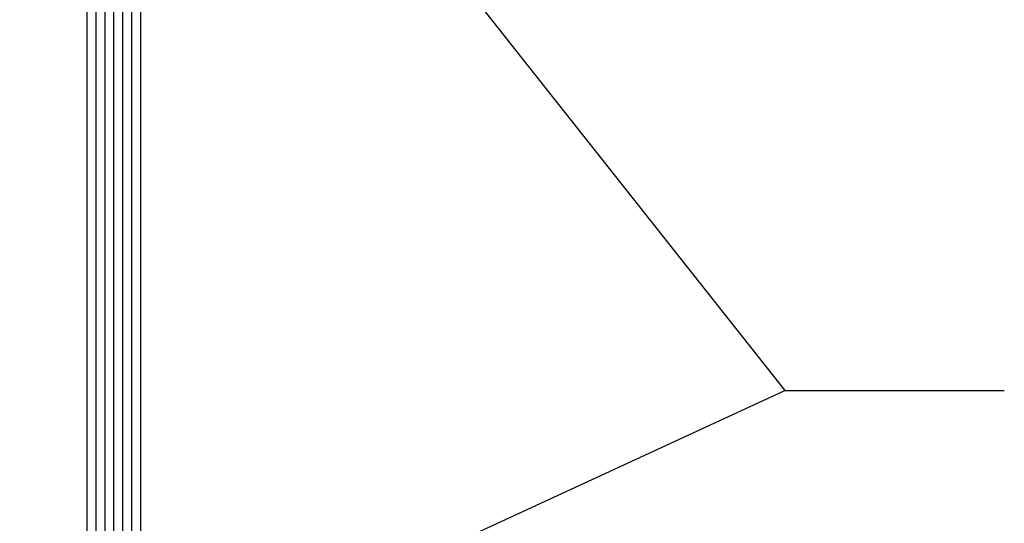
# Model space of a CAD drawing. Header units: millimetres. Extents: x -637441 to -130928, y -380379 to -53767.
# Tile 180 of 256: x -352152 to -351602, y -155722 to -155441. Entities that reach past the tile are written whole.
import ezdxf

# ---------------------------------------------------------------- set-up
doc = ezdxf.new("R2010")
doc.units = ezdxf.units.MM
doc.header["$LTSCALE"] = 10
doc.layers.add('CKTEXTY_MALE', color=7, linetype='Continuous', lineweight=25)
doc.layers.add('CrossSectionsGlass', color=4, linetype='Continuous')
doc.styles.get("Standard").update_dxf_attribs({"font": 'simplex.shx', "width": 0.8})
doc.dimstyles.new('normální', dxfattribs={"dimscale": 50, "dimtxt": 2.5, "dimasz": 2.5, "dimexe": 1.768, "dimexo": 5, "dimtad": 1, "dimrnd": 1, "dimtxsty": 'Standard', "dimblk1": 'OBLIQUE', "dimblk2": 'OBLIQUE', "dimsah": 1, "dimcen": 2.5, "dimdle": 1.8, "dimadec": 0, "dimazin": 0, "dimtfac": 1, "dimtix": 1, "dimtmove": 2, "dimatfit": 3, "dimfxl": 1, "dimarcsym": 0})

# ---------------------------------------------------------------- blocks, each defined once
blk = doc.blocks.new('_OBLIQUE')
at = {"color": 0, "linetype": 'ByBlock'}
blk.add_line((-0.5, -0.5), (0.5, 0.5), dxfattribs=at)

msp = doc.modelspace()

# ---------------------------------------------------------------- linework, layer by layer
at = {"layer": 'CrossSectionsGlass', "color": 1}
for p, q in [((-352114.083, -155892.509), (-352114.083, -152396.736)), ((-352109.083, -155895.009), (-352109.083, -152394.236)), ((-352104.083, -155895.009), (-352104.083, -152394.236)), ((-352099.083, -155895.009), (-352099.083, -152394.236)), ((-352094.083, -155895.009), (-352094.083, -152394.236)), ((-352089.083, -155895.009), (-352089.083, -152394.236)), ((-352084.083, -155892.509), (-352084.083, -152396.736))]:
    msp.add_line(p, q, dxfattribs=at)

# ---------------------------------------------------------------- leaders
at = {"layer": 'CKTEXTY_MALE'}
for points in [[(-352300.602, -154919.981), (-351724.631, -155648.329), (-351602.181, -155648.329)], [(-352432.122, -155974.688), (-351724.631, -155648.329)]]:
    msp.add_leader(points, dimstyle='normální', override={"dimgap": 0.625, "dimtad": 0}, dxfattribs=at)

doc.saveas('drawing.dxf')
